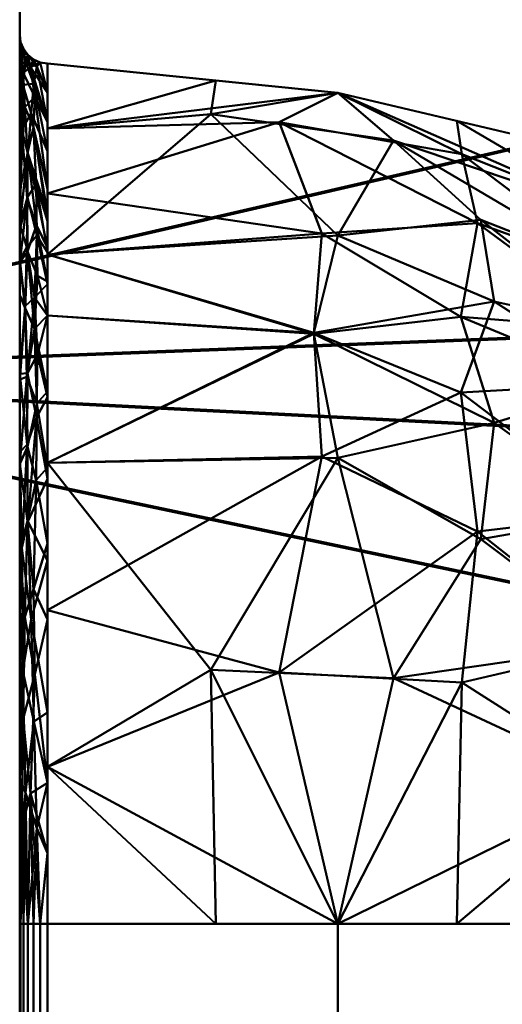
# Model space of a CAD drawing. Header units: millimetres. Extents: x -435 to 435, y -174 to 38.
# Tile 112 of 256: x -149 to -139, y -64 to -43. Entities that reach past the tile are written whole.
import ezdxf

# ---------------------------------------------------------------- set-up
doc = ezdxf.new("R2010")
doc.units = ezdxf.units.MM
doc.layers.add('A-GENM', color=13, linetype='Continuous', lineweight=40)

# ---------------------------------------------------------------- blocks, each defined once
blk = doc.blocks.new('MHS_Ionic_2Column - MHS_Ionic_2Column-47149-Preview')
at = {"layer": 'A-GENM'}
mesh = blk.add_polyface(dxfattribs=at)
corners = [(1, 34.4, 80), (1, 34.4, 620), (1, 28.718, 633.718), (1, 15, 639.4), (1, -15, 639.4), (1, -28.718, 633.718), (1, -34.4, 620), (1, -34.4, 80), (1, -28.718, 66.282), (1, -15, 60.6), (1, 15, 60.6), (1, 28.718, 66.282), (1, -15, 638.573), (1, 15, 638.573), (1, 28.133, 633.133), (1, 33.573, 620), (1, 33.573, 80), (1, 28.133, 66.867), (1, 15, 61.427), (1, -15, 61.427), (1, -28.133, 66.867), (1, -33.573, 80), (1, -33.573, 620), (1, -28.133, 633.133)]
mesh.append_faces([[corners[k] for k in face] for face in [(17, 11, 0, 16), (18, 10, 11, 17), (10, 18, 19, 9), (5, 23, 12, 4), (6, 22, 23, 5), (22, 6, 7, 21)]], dxfattribs={"vtx0": -1, "vtx2": -1})
mesh.append_faces([[corners[k] for k in face] for face in [(14, 15, 1, 2), (0, 1, 15, 16), (13, 14, 2, 3), (12, 13, 3, 4), (8, 9, 19, 20), (7, 8, 20, 21)]], dxfattribs={"vtx1": -1, "vtx3": -1})
mesh = blk.add_polyface(dxfattribs=at)
corners = [(1, 15, 61.427), (1, 28.133, 66.867), (1, 33.573, 80), (1.02, 33.421, 80), (1.077, 33.279, 80), (1.169, 33.156, 80), (1.288, 33.06, 80), (1.428, 32.998, 80), (1.58, 32.973, 80), (1.58, 27.709, 67.291), (1.58, 15, 62.027), (1.428, 15, 62.002), (1.288, 15, 61.94), (1.169, 15, 61.844), (1.077, 15, 61.721), (1.02, 15, 61.579), (1, 21.08, 63.945), (1.58, 21.355, 64.659), (1.58, 17.942, 63.245), (1.58, 30.536, 74.117), (1, 30.853, 73.433), (1, 32.314, 76.96), (1, 18.04, 62.686), (1.58, 31.755, 77.058), (1.225, 17.719, 62.101), (1.119, 33.008, 77.265), (1.044, 17.03, 61.765), (1.356, 32.914, 78.006), (1.58, 16.471, 62.636), (1, 32.943, 78.48), (1.071, 19.278, 62.218), (1.314, 20.207, 62.722), (1, 24.606, 65.406), (1.167, 23.408, 63.906), (1.299, 32.553, 75.777), (1.063, 32.526, 74.718), (1.58, 29.123, 70.704), (1.17, 31.091, 71.594), (1.148, 26.43, 65.864), (1.166, 29.048, 68.494), (1.58, 24.532, 65.975), (1, 29.493, 70.15), (1.11, 21.413, 62.939), (1.237, 31.938, 73.633), (1.292, 21.988, 63.349), (1.58, 22.943, 65.317), (1.348, 24.268, 64.537), (1.356, 25.871, 65.623), (1.309, 27.428, 66.913), (1.58, 28.416, 68.997), (1.35, 29.596, 69.42), (1.159, 30.157, 69.987), (1, 30.173, 71.792), (1.042, 31.59, 72.153), (1.162, 24.966, 64.816), (1.114, 27.862, 67.093), (1.58, 26.12, 66.633), (1.37, 28.536, 68.106), (1, 16.52, 62.057), (1.58, 32.364, 78.529), (1, 19.56, 63.316), (1.58, 19.648, 63.952), (1, 22.843, 64.676), (1.58, 31.146, 75.588), (1, 31.583, 75.197), (1.58, 29.83, 72.41), (1, 26.37, 66.137), (1, 28.813, 68.509)]
mesh.append_faces([[corners[k] for k in face] for face in [(59, 7, 8), (58, 15, 0)]], dxfattribs={"vtx0": -1})
mesh.append_faces([[corners[k] for k in face] for face in [(49, 50, 36), (9, 57, 49), (41, 51, 67), (45, 46, 40), (56, 48, 9)]], dxfattribs={"vtx0": -1, "vtx1": -1})
mesh.append_faces([[corners[k] for k in face] for face in [(31, 24, 30), (31, 18, 24), (40, 46, 47), (25, 29, 3), (33, 32, 54), (15, 58, 26), (25, 27, 34), (24, 28, 11), (7, 59, 27), (34, 27, 23), (24, 26, 30), (35, 21, 25), (34, 35, 25), (37, 36, 50), (43, 65, 37), (13, 26, 24), (5, 27, 25), (30, 26, 22), (33, 44, 42), (42, 44, 31), (31, 30, 42), (38, 54, 32), (37, 53, 43), (55, 39, 48), (53, 35, 43), (35, 34, 43), (57, 39, 50), (46, 44, 33), (42, 30, 60), (43, 34, 63), (45, 44, 46), (17, 31, 44), (33, 54, 46), (46, 54, 47), (48, 47, 38), (48, 56, 47), (55, 48, 38), (49, 57, 50), (51, 50, 39), (48, 57, 9), (51, 37, 50), (55, 67, 39), (53, 51, 41), (35, 53, 20), (51, 53, 37), (42, 62, 33), (47, 54, 38), (55, 38, 66), (39, 57, 48), (67, 51, 39)]], dxfattribs={"vtx0": -1, "vtx1": -1, "vtx2": -1})
mesh.append_faces([[corners[k] for k in face] for face in [(27, 5, 6), (30, 22, 60), (26, 13, 14), (55, 66, 1), (34, 23, 63), (38, 32, 66), (55, 1, 67)]], dxfattribs={"vtx0": -1, "vtx2": -1})
mesh.append_faces([[corners[k] for k in face] for face in [(42, 60, 16, 62), (31, 17, 61, 18), (43, 63, 19, 65), (35, 20, 64, 21), (53, 41, 52, 20)]], dxfattribs={"vtx0": -1, "vtx3": -1})
mesh.append_faces([[corners[k] for k in face] for face in [(4, 5, 25), (18, 28, 24), (14, 15, 26), (3, 4, 25), (12, 13, 24), (6, 7, 27), (21, 29, 25), (11, 12, 24), (45, 17, 44), (56, 40, 47), (58, 22, 26), (59, 23, 27), (62, 32, 33), (65, 36, 37)]], dxfattribs={"vtx1": -1, "vtx2": -1})
mesh.append_faces([[corners[k] for k in face] for face in [(28, 10, 11), (29, 2, 3)]], dxfattribs={"vtx2": -1})
mesh = blk.add_polyface(dxfattribs=at)
corners = [(1, 33.573, 80), (1, 33.573, 620), (1.02, 33.421, 620), (1.077, 33.279, 620), (1.169, 33.156, 620), (1.288, 33.06, 620), (1.428, 32.998, 620), (1.58, 32.973, 620), (1.58, 32.973, 80), (1.428, 32.998, 80), (1.288, 33.06, 80), (1.169, 33.156, 80), (1.077, 33.279, 80), (1.02, 33.421, 80)]
mesh.append_faces([[corners[k] for k in face] for face in [(8, 9, 6, 7)]], dxfattribs={"vtx1": -1})
mesh.append_faces([[corners[k] for k in face] for face in [(12, 13, 2, 3), (11, 12, 3, 4), (9, 10, 5, 6), (4, 5, 10, 11)]], dxfattribs={"vtx1": -1, "vtx3": -1})
mesh.append_faces([[corners[k] for k in face] for face in [(13, 0, 1, 2)]], dxfattribs={"vtx3": -1})
mesh = blk.add_polyface(dxfattribs=at)
corners = [(1, 33.573, 620), (1, 28.133, 633.133), (1, 15, 638.573), (1.02, 15, 638.421), (1.077, 15, 638.279), (1.169, 15, 638.156), (1.288, 15, 638.06), (1.428, 15, 637.998), (1.58, 15, 637.973), (1.58, 27.709, 632.709), (1.58, 32.973, 620), (1.428, 32.998, 620), (1.288, 33.06, 620), (1.169, 33.156, 620), (1.077, 33.279, 620), (1.02, 33.421, 620), (1, 31.055, 626.08), (1.58, 30.341, 626.355), (1.58, 31.755, 622.942), (1.58, 20.883, 635.536), (1, 21.567, 635.853), (1, 18.04, 637.314), (1, 32.314, 623.04), (1.58, 17.942, 636.755), (1.225, 32.899, 622.719), (1.119, 17.735, 638.008), (1.044, 33.235, 622.03), (1.356, 16.994, 637.914), (1.58, 32.364, 621.471), (1, 16.52, 637.943), (1.071, 32.782, 624.278), (1.314, 32.278, 625.207), (1, 29.594, 629.606), (1.167, 31.094, 628.408), (1.299, 19.223, 637.553), (1.063, 20.282, 637.526), (1.58, 24.296, 634.123), (1.17, 23.406, 636.091), (1.148, 29.136, 631.43), (1.166, 26.506, 634.048), (1.58, 29.025, 629.532), (1, 24.85, 634.493), (1.11, 32.061, 626.413), (1.237, 21.367, 636.938), (1.292, 31.651, 626.988), (1.58, 29.683, 627.943), (1.348, 30.463, 629.268), (1.356, 29.377, 630.871), (1.309, 28.087, 632.428), (1.58, 26.003, 633.416), (1.35, 25.58, 634.596), (1.159, 25.013, 635.157), (1, 23.208, 635.173), (1.042, 22.847, 636.59), (1.162, 30.184, 629.966), (1.114, 27.907, 632.862), (1.58, 28.367, 631.12), (1.37, 26.894, 633.536), (1, 32.943, 621.52), (1.58, 16.471, 637.364), (1, 31.684, 624.56), (1.58, 31.048, 624.648), (1, 30.324, 627.843), (1.58, 19.412, 636.146), (1, 19.803, 636.583), (1.58, 22.59, 634.83), (1, 28.863, 631.37), (1, 26.491, 633.813)]
mesh.append_faces([[corners[k] for k in face] for face in [(59, 7, 8), (58, 15, 0)]], dxfattribs={"vtx0": -1})
mesh.append_faces([[corners[k] for k in face] for face in [(49, 50, 36), (9, 57, 49), (41, 51, 67), (45, 46, 40), (56, 48, 9)]], dxfattribs={"vtx0": -1, "vtx1": -1})
mesh.append_faces([[corners[k] for k in face] for face in [(31, 24, 30), (31, 18, 24), (40, 46, 47), (25, 29, 3), (33, 32, 54), (15, 58, 26), (25, 27, 34), (24, 28, 11), (7, 59, 27), (34, 27, 23), (24, 26, 30), (35, 21, 25), (34, 35, 25), (37, 36, 50), (43, 65, 37), (13, 26, 24), (5, 27, 25), (30, 26, 22), (33, 44, 42), (42, 44, 31), (31, 30, 42), (38, 54, 32), (37, 53, 43), (55, 39, 48), (53, 35, 43), (35, 34, 43), (57, 39, 50), (46, 44, 33), (42, 30, 60), (43, 34, 63), (45, 44, 46), (17, 31, 44), (33, 54, 46), (46, 54, 47), (48, 47, 38), (48, 56, 47), (55, 48, 38), (49, 57, 50), (51, 50, 39), (48, 57, 9), (51, 37, 50), (55, 67, 39), (53, 51, 41), (35, 53, 20), (51, 53, 37), (42, 62, 33), (47, 54, 38), (55, 38, 66), (39, 57, 48), (67, 51, 39)]], dxfattribs={"vtx0": -1, "vtx1": -1, "vtx2": -1})
mesh.append_faces([[corners[k] for k in face] for face in [(27, 5, 6), (30, 22, 60), (26, 13, 14), (55, 66, 1), (34, 23, 63), (38, 32, 66), (55, 1, 67)]], dxfattribs={"vtx0": -1, "vtx2": -1})
mesh.append_faces([[corners[k] for k in face] for face in [(42, 60, 16, 62), (31, 17, 61, 18), (43, 63, 19, 65), (35, 20, 64, 21), (53, 41, 52, 20)]], dxfattribs={"vtx0": -1, "vtx3": -1})
mesh.append_faces([[corners[k] for k in face] for face in [(4, 5, 25), (18, 28, 24), (14, 15, 26), (3, 4, 25), (12, 13, 24), (6, 7, 27), (21, 29, 25), (11, 12, 24), (45, 17, 44), (56, 40, 47), (58, 22, 26), (59, 23, 27), (62, 32, 33), (65, 36, 37)]], dxfattribs={"vtx1": -1, "vtx2": -1})
mesh.append_faces([[corners[k] for k in face] for face in [(28, 10, 11), (29, 2, 3)]], dxfattribs={"vtx2": -1})
mesh = blk.add_polyface(dxfattribs=at)
corners = [(13.588, 15, 64.041), (7.65, 15, 62.637), (1.58, 15, 62.027), (1.58, 27.709, 67.291), (1.58, 32.973, 80), (7.65, 32.363, 80), (13.588, 30.959, 80), (13.588, 26.285, 68.715), (13.588, 20.819, 66.451), (1.58, 30.259, 73.446), (1.58, 21.554, 64.741), (13.588, 28.549, 74.181), (7.65, 24.735, 65.623), (7.321, 29.422, 70.235), (13.588, 17.91, 65.246), (8.813, 20.131, 63.632), (1.58, 18.277, 63.384), (4.998, 20.303, 63.082), (5.101, 15, 62.381), (1.58, 31.616, 76.723), (6.424, 31.748, 74.75), (13.588, 29.754, 77.09), (10.246, 31.08, 74.96), (10.143, 31.774, 80), (10.57, 29.638, 71.805), (10.226, 27.682, 68.897), (13.588, 23.552, 67.583), (10.642, 23.036, 65.293), (13.588, 27.417, 71.448), (7.147, 27.323, 67.653), (10.92, 25.468, 66.998), (1.58, 24.631, 66.016), (1.58, 28.984, 70.369)]
mesh.append_faces([[corners[k] for k in face] for face in [(9, 13, 32), (26, 30, 7), (19, 20, 9), (11, 22, 21), (23, 22, 5), (8, 27, 26)]], dxfattribs={"vtx0": -1, "vtx1": -1})
mesh.append_faces([[corners[k] for k in face] for face in [(24, 25, 13), (22, 23, 21), (20, 24, 13), (19, 5, 20), (25, 29, 13), (14, 1, 15), (29, 32, 13), (12, 29, 30), (15, 17, 12), (17, 15, 1), (17, 18, 16), (20, 22, 24), (5, 22, 20), (22, 11, 24), (28, 25, 24), (25, 30, 29), (26, 27, 30), (8, 15, 27), (15, 12, 27), (17, 31, 12), (12, 30, 27), (7, 30, 25), (31, 29, 12), (13, 9, 20)]], dxfattribs={"vtx0": -1, "vtx1": -1, "vtx2": -1})
mesh.append_faces([[corners[k] for k in face] for face in [(25, 28, 7), (24, 11, 28), (29, 3, 32)]], dxfattribs={"vtx0": -1, "vtx2": -1})
mesh.append_faces([[corners[k] for k in face] for face in [(17, 16, 10, 31)]], dxfattribs={"vtx0": -1, "vtx3": -1})
mesh.append_faces([[corners[k] for k in face] for face in [(1, 18, 17), (31, 3, 29), (8, 14, 15)]], dxfattribs={"vtx1": -1, "vtx2": -1})
mesh.append_faces([[corners[k] for k in face] for face in [(19, 4, 5), (14, 0, 1), (18, 2, 16), (23, 6, 21)]], dxfattribs={"vtx2": -1})
mesh = blk.add_polyface(dxfattribs=at)
corners = [(13.588, 30.959, 80), (7.65, 32.363, 80), (1.58, 32.973, 80), (1.58, 32.973, 620), (7.65, 32.363, 620), (13.588, 30.959, 620)]
mesh.append_faces([[corners[k] for k in face] for face in [(1, 2, 3, 4), (4, 5, 0, 1)]], dxfattribs={"vtx3": -1})
mesh = blk.add_polyface(dxfattribs=at)
corners = [(13.588, 30.959, 620), (7.65, 32.363, 620), (1.58, 32.973, 620), (1.58, 27.709, 632.709), (1.58, 15, 637.973), (7.65, 15, 637.363), (13.588, 15, 635.959), (13.588, 26.285, 631.285), (13.588, 28.549, 625.819), (1.58, 21.554, 635.259), (1.58, 30.259, 626.554), (13.588, 20.819, 633.549), (7.65, 29.377, 629.735), (7.321, 24.765, 634.422), (13.588, 29.754, 622.91), (8.813, 31.368, 625.131), (1.58, 31.616, 623.277), (4.998, 31.918, 625.303), (5.101, 32.619, 620), (1.58, 18.277, 636.616), (6.424, 20.25, 636.748), (13.588, 17.91, 634.754), (10.246, 20.04, 636.08), (10.143, 15, 636.774), (10.57, 23.195, 634.638), (10.226, 26.103, 632.682), (13.588, 27.417, 628.552), (10.642, 29.707, 628.036), (13.588, 23.552, 632.417), (7.147, 27.347, 632.323), (10.92, 28.002, 630.468), (1.58, 28.984, 629.631), (1.58, 24.631, 633.984)]
mesh.append_faces([[corners[k] for k in face] for face in [(9, 13, 32), (26, 30, 7), (19, 20, 9), (11, 22, 21), (23, 22, 5), (8, 27, 26)]], dxfattribs={"vtx0": -1, "vtx1": -1})
mesh.append_faces([[corners[k] for k in face] for face in [(24, 25, 13), (22, 23, 21), (20, 24, 13), (19, 5, 20), (25, 29, 13), (14, 1, 15), (29, 32, 13), (12, 29, 30), (15, 17, 12), (17, 15, 1), (17, 18, 16), (20, 22, 24), (5, 22, 20), (22, 11, 24), (28, 25, 24), (25, 30, 29), (26, 27, 30), (8, 15, 27), (15, 12, 27), (17, 31, 12), (12, 30, 27), (7, 30, 25), (31, 29, 12), (13, 9, 20)]], dxfattribs={"vtx0": -1, "vtx1": -1, "vtx2": -1})
mesh.append_faces([[corners[k] for k in face] for face in [(25, 28, 7), (24, 11, 28), (29, 3, 32)]], dxfattribs={"vtx0": -1, "vtx2": -1})
mesh.append_faces([[corners[k] for k in face] for face in [(17, 16, 10, 31)]], dxfattribs={"vtx0": -1, "vtx3": -1})
mesh.append_faces([[corners[k] for k in face] for face in [(1, 18, 17), (31, 3, 29), (8, 14, 15)]], dxfattribs={"vtx1": -1, "vtx2": -1})
mesh.append_faces([[corners[k] for k in face] for face in [(19, 4, 5), (14, 0, 1), (18, 2, 16), (23, 6, 21)]], dxfattribs={"vtx2": -1})
mesh = blk.add_polyface(dxfattribs=at)
corners = [(30, 0, 625), (30, 14.695, 620.225), (30, 23.776, 607.725), (30, 23.776, 592.275), (30, 14.695, 579.775), (30, 0, 575), (15, 0, 575), (15, 6.47, 575.852), (15, 12.5, 578.349), (15, 17.678, 582.322), (15, 21.651, 587.5), (15, 24.148, 593.53), (15, 25, 600), (15, 24.148, 606.47), (15, 21.651, 612.5), (15, 17.678, 617.678), (15, 12.5, 621.651), (15, 6.47, 624.148), (15, 0, 625), (30, 19.236, 613.975), (30, 19.236, 586.025), (30, 7.347, 622.613), (30, 7.347, 577.387), (30, 3.674, 576.194), (24.544, 0, 575), (30, 23.776, 600), (-30, 0, 575), (-30, 14.695, 579.775), (-30, 23.776, 592.275), (-30, 23.776, 607.725), (-30, 14.695, 620.225), (-30, 0, 625), (-15, 0, 625), (-15, 6.47, 624.148), (-15, 12.5, 621.651), (-15, 17.678, 617.678), (-15, 21.651, 612.5), (-15, 24.148, 606.47), (-15, 25, 600), (-15, 24.148, 593.53), (-15, 21.651, 587.5), (-15, 17.678, 582.322), (-15, 12.5, 578.349), (-15, 6.47, 575.852), (-15, 0, 575), (-30, 19.236, 613.975), (-30, 19.236, 586.025), (-30, 7.347, 622.613), (-30, 7.347, 577.387), (-30, 3.674, 623.806), (-24.544, 0, 625), (-30, 23.776, 600)]
mesh.append_faces([[corners[k] for k in face] for face in [(4, 9, 20), (15, 19, 14), (13, 25, 12), (1, 16, 21), (2, 14, 19), (8, 22, 7), (9, 4, 8), (27, 42, 48), (28, 40, 46), (34, 47, 33), (47, 34, 30), (39, 51, 38), (41, 46, 40), (30, 35, 45), (51, 39, 28)]], dxfattribs={"vtx0": -1, "vtx1": -1})
mesh.append_faces([[corners[k] for k in face] for face in [(24, 7, 23), (50, 33, 49)]], dxfattribs={"vtx0": -1, "vtx1": -1, "vtx2": -1})
mesh.append_faces([[corners[k] for k in face] for face in [(15, 1, 19), (7, 22, 23), (1, 15, 16), (17, 0, 21), (10, 3, 20), (36, 29, 45), (45, 35, 36), (51, 37, 38), (43, 26, 48), (33, 47, 49), (37, 51, 29), (28, 39, 40)]], dxfattribs={"vtx0": -1, "vtx2": -1})
mesh.append_faces([[corners[k] for k in face] for face in [(18, 0, 17)]], dxfattribs={"vtx1": -1})
mesh.append_faces([[corners[k] for k in face] for face in [(16, 17, 21), (25, 3, 11), (13, 14, 2), (9, 10, 20), (4, 22, 8), (11, 12, 25), (10, 11, 3), (2, 25, 13), (34, 35, 30), (36, 37, 29), (41, 42, 27), (27, 46, 41), (42, 43, 48)]], dxfattribs={"vtx1": -1, "vtx2": -1})
mesh.append_faces([[corners[k] for k in face] for face in [(24, 6, 7), (23, 5, 24), (50, 32, 33), (49, 31, 50), (43, 44, 26)]], dxfattribs={"vtx2": -1})
mesh = blk.add_polyface(dxfattribs=at)
corners = [(30, 0, 120), (30, 14.695, 115.225), (30, 23.776, 102.725), (30, 23.776, 87.275), (30, 14.695, 74.775), (30, 0, 70), (15, 0, 70), (15, 6.47, 70.852), (15, 12.5, 73.349), (15, 17.678, 77.322), (15, 21.651, 82.5), (15, 24.148, 88.53), (15, 25, 95), (15, 24.148, 101.47), (15, 21.651, 107.5), (15, 17.678, 112.678), (15, 12.5, 116.651), (15, 6.47, 119.148), (15, 0, 120), (30, 19.236, 108.975), (30, 19.236, 81.025), (30, 7.347, 117.613), (30, 7.347, 72.387), (30, 3.674, 71.194), (24.544, 0, 70), (30, 23.776, 95), (-30, 0, 70), (-30, 14.695, 74.775), (-30, 23.776, 87.275), (-30, 23.776, 102.725), (-30, 14.695, 115.225), (-30, 0, 120), (-15, 0, 120), (-15, 6.47, 119.148), (-15, 12.5, 116.651), (-15, 17.678, 112.678), (-15, 21.651, 107.5), (-15, 24.148, 101.47), (-15, 25, 95), (-15, 24.148, 88.53), (-15, 21.651, 82.5), (-15, 17.678, 77.322), (-15, 12.5, 73.349), (-15, 6.47, 70.852), (-15, 0, 70), (-30, 19.236, 108.975), (-30, 19.236, 81.025), (-30, 7.347, 117.613), (-30, 7.347, 72.387), (-30, 3.674, 118.806), (-24.544, 0, 120), (-30, 23.776, 95)]
mesh.append_faces([[corners[k] for k in face] for face in [(4, 9, 20), (15, 19, 14), (13, 25, 12), (1, 16, 21), (2, 14, 19), (8, 22, 7), (9, 4, 8), (27, 42, 48), (28, 40, 46), (34, 47, 33), (47, 34, 30), (39, 51, 38), (41, 46, 40), (30, 35, 45), (51, 39, 28)]], dxfattribs={"vtx0": -1, "vtx1": -1})
mesh.append_faces([[corners[k] for k in face] for face in [(24, 7, 23), (50, 33, 49)]], dxfattribs={"vtx0": -1, "vtx1": -1, "vtx2": -1})
mesh.append_faces([[corners[k] for k in face] for face in [(15, 1, 19), (7, 22, 23), (1, 15, 16), (17, 0, 21), (10, 3, 20), (36, 29, 45), (45, 35, 36), (51, 37, 38), (43, 26, 48), (33, 47, 49), (37, 51, 29), (28, 39, 40)]], dxfattribs={"vtx0": -1, "vtx2": -1})
mesh.append_faces([[corners[k] for k in face] for face in [(18, 0, 17)]], dxfattribs={"vtx1": -1})
mesh.append_faces([[corners[k] for k in face] for face in [(16, 17, 21), (25, 3, 11), (13, 14, 2), (9, 10, 20), (4, 22, 8), (11, 12, 25), (10, 11, 3), (2, 25, 13), (34, 35, 30), (36, 37, 29), (41, 42, 27), (27, 46, 41), (42, 43, 48)]], dxfattribs={"vtx1": -1, "vtx2": -1})
mesh.append_faces([[corners[k] for k in face] for face in [(24, 6, 7), (23, 5, 24), (50, 32, 33), (49, 31, 50), (43, 44, 26)]], dxfattribs={"vtx2": -1})
mesh = blk.add_polyface(dxfattribs=at)
corners = [(1, -15, 61.427), (1, 15, 61.427), (1.02, 15, 61.579), (1.077, 15, 61.721), (1.169, 15, 61.844), (1.288, 15, 61.94), (1.428, 15, 62.002), (1.58, 15, 62.027), (1.58, -15, 62.027), (1.428, -15, 62.002), (1.288, -15, 61.94), (1.169, -15, 61.844), (1.077, -15, 61.721), (1.02, -15, 61.579)]
mesh.append_faces([[corners[k] for k in face] for face in [(8, 9, 6, 7)]], dxfattribs={"vtx1": -1})
mesh.append_faces([[corners[k] for k in face] for face in [(12, 13, 2, 3), (11, 12, 3, 4), (9, 10, 5, 6), (4, 5, 10, 11)]], dxfattribs={"vtx1": -1, "vtx3": -1})
mesh.append_faces([[corners[k] for k in face] for face in [(13, 0, 1, 2)]], dxfattribs={"vtx3": -1})
mesh = blk.add_polyface(dxfattribs=at)
corners = [(1, 15, 638.573), (1, -15, 638.573), (1.02, -15, 638.421), (1.077, -15, 638.279), (1.169, -15, 638.156), (1.288, -15, 638.06), (1.428, -15, 637.998), (1.58, -15, 637.973), (1.58, 15, 637.973), (1.428, 15, 637.998), (1.288, 15, 638.06), (1.169, 15, 638.156), (1.077, 15, 638.279), (1.02, 15, 638.421)]
mesh.append_faces([[corners[k] for k in face] for face in [(8, 9, 6, 7)]], dxfattribs={"vtx1": -1})
mesh.append_faces([[corners[k] for k in face] for face in [(12, 13, 2, 3), (11, 12, 3, 4), (9, 10, 5, 6), (4, 5, 10, 11)]], dxfattribs={"vtx1": -1, "vtx3": -1})
mesh.append_faces([[corners[k] for k in face] for face in [(13, 0, 1, 2)]], dxfattribs={"vtx3": -1})
mesh = blk.add_polyface(dxfattribs=at)
corners = [(13.588, -15, 64.041), (7.65, -15, 62.637), (1.58, -15, 62.027), (1.58, 15, 62.027), (7.65, 15, 62.637), (13.588, 15, 64.041)]
mesh.append_faces([[corners[k] for k in face] for face in [(0, 1, 4, 5)]], dxfattribs={"vtx1": -1})
mesh.append_faces([[corners[k] for k in face] for face in [(2, 3, 4, 1)]], dxfattribs={"vtx2": -1})
mesh = blk.add_polyface(dxfattribs=at)
corners = [(1.58, -15, 637.973), (7.65, -15, 637.363), (13.588, -15, 635.959), (13.588, 15, 635.959), (7.65, 15, 637.363), (1.58, 15, 637.973)]
mesh.append_faces([[corners[k] for k in face] for face in [(3, 4, 1, 2)]], dxfattribs={"vtx1": -1})
mesh.append_faces([[corners[k] for k in face] for face in [(5, 0, 1, 4)]], dxfattribs={"vtx2": -1})

msp = doc.modelspace()

# ---------------------------------------------------------------- block references
at = {"layer": 'A-GENM'}
msp.add_blockref('MHS_Ionic_2Column - MHS_Ionic_2Column-47149-Preview', (-150, -77, -60), dxfattribs=at)

# ---------------------------------------------------------------- meshes
at = {"color": 137, "lineweight": 70}
mesh = msp.add_polyface(dxfattribs=at)
corners = [(300, -122, 550), (300, -121.017, 556.237), (300, -118.11, 562.202), (300, -113.406, 567.634), (300, -107.111, 572.294), (300, -99.5, 575.981), (300, -90.906, 578.532), (300, -81.704, 579.836), (300, -72.296, 579.836), (300, -63.094, 578.532), (300, -54.5, 575.981), (300, -46.889, 572.294), (300, -40.594, 567.634), (300, -35.89, 562.202), (300, -32.983, 556.237), (300, -32, 550), (-300, -32, 550), (-300, -32.983, 556.237), (-300, -35.89, 562.202), (-300, -40.594, 567.634), (-300, -46.889, 572.294), (-300, -54.5, 575.981), (-300, -63.094, 578.532), (-300, -72.296, 579.836), (-300, -81.704, 579.836), (-300, -90.906, 578.532), (-300, -99.5, 575.981), (-300, -107.111, 572.294), (-300, -113.406, 567.634), (-300, -118.11, 562.202), (-300, -121.017, 556.237), (-300, -122, 550), (0, -32, 550), (0, -58.697, 577.406), (0, -103.45, 574.271), (0, -122, 550), (105.029, -38.029, 565), (-105.029, -38.029, 565), (121.893, -77, 580), (-121.893, -77, 580), (-121.893, -115.971, 565), (121.893, -115.971, 565), (150, -32, 550), (159.266, -50.55, 574.271), (-150, -32, 550), (-159.266, -50.55, 574.271), (163.603, -95.303, 577.406), (-163.603, -95.303, 577.406), (-150, -122, 550), (150, -122, 550), (201.478, -67.644, 579.344), (-201.478, -67.644, 579.344), (-201.478, -110.442, 570.074), (201.478, -110.442, 570.074), (-201.478, -119.798, 559.271), (201.478, -119.798, 559.271), (205.397, -38.029, 565), (-205.397, -38.029, 565), (101.996, -62.59, 578.42), (-101.996, -62.59, 578.42), (-101.996, -106.714, 572.53), (101.996, -106.714, 572.53), (209.69, -80.291, 579.92), (-209.69, -80.291, 579.92), (52.122, -90.189, 578.683), (2.707, -75.015, 579.971), (-57.069, -91.801, 578.331), (0, -34.957, 560.696), (3.738, -44.328, 570.629), (0, -118.444, 561.688), (-30.011, -112.235, 568.661)]
mesh.append_faces([[corners[k] for k in face] for face in [(42, 14, 15)]], dxfattribs={"vtx0": -1, "color": 137})
mesh.append_faces([[corners[k] for k in face] for face in [(13, 56, 12), (11, 43, 10), (31, 54, 30), (30, 54, 29), (14, 56, 13), (9, 50, 8), (19, 57, 18), (0, 55, 49), (21, 45, 20), (3, 53, 2), (22, 51, 21), (27, 52, 26), (48, 54, 31), (1, 55, 0), (7, 62, 6)]], dxfattribs={"vtx0": -1, "vtx1": -1, "color": 137})
mesh.append_faces([[corners[k] for k in face] for face in [(51, 39, 59), (36, 43, 56), (57, 20, 45), (69, 49, 41), (37, 45, 68), (62, 8, 50), (44, 57, 37), (17, 57, 44), (64, 61, 46), (36, 42, 67), (61, 70, 41), (21, 51, 45), (33, 43, 68), (43, 50, 10), (62, 50, 38), (64, 46, 38), (58, 38, 50), (53, 55, 2), (40, 48, 69), (56, 14, 42), (54, 52, 29), (37, 68, 67), (55, 53, 41), (61, 41, 53), (40, 52, 54), (46, 6, 62), (63, 51, 23), (43, 11, 56), (51, 63, 39), (26, 52, 47), (64, 38, 65), (52, 40, 60), (58, 65, 38), (64, 66, 34), (65, 33, 59), (70, 34, 60), (41, 70, 69), (46, 53, 5), (54, 48, 40), (55, 41, 49), (36, 56, 42), (37, 57, 45), (58, 43, 33), (58, 50, 43), (59, 45, 51), (59, 33, 45), (60, 47, 52), (47, 60, 66), (34, 61, 64), (61, 53, 46), (62, 38, 46), (63, 47, 39), (47, 63, 25), (66, 60, 34), (58, 33, 65), (64, 65, 66), (39, 65, 59), (66, 39, 47), (39, 66, 65), (36, 67, 68), (37, 67, 44), (36, 68, 43), (45, 33, 68), (70, 60, 40), (34, 70, 61), (69, 70, 40)]], dxfattribs={"vtx0": -1, "vtx1": -1, "vtx2": -1, "color": 137})
mesh.append_faces([[corners[k] for k in face] for face in [(53, 4, 5), (50, 9, 10), (55, 1, 2), (52, 27, 28), (46, 5, 6)]], dxfattribs={"vtx0": -1, "vtx2": -1, "color": 137})
mesh.append_faces([[corners[k] for k in face] for face in [(16, 17, 44)]], dxfattribs={"vtx1": -1, "color": 137})
mesh.append_faces([[corners[k] for k in face] for face in [(35, 49, 69, 48), (7, 8, 62), (32, 44, 67, 42), (22, 23, 51), (3, 4, 53), (25, 26, 47), (19, 20, 57), (23, 24, 63), (24, 25, 63), (28, 29, 52), (11, 12, 56), (17, 18, 57)]], dxfattribs={"vtx1": -1, "vtx2": -1, "color": 137})
mesh = msp.add_polyface(dxfattribs=at)
corners = [(300, -32), (300, -122), (-300, -122), (-300, -32)]
mesh.append_faces([[corners[k] for k in face] for face in [(3, 0, 1, 2)]], dxfattribs={"color": 137})

doc.saveas('drawing.dxf')
